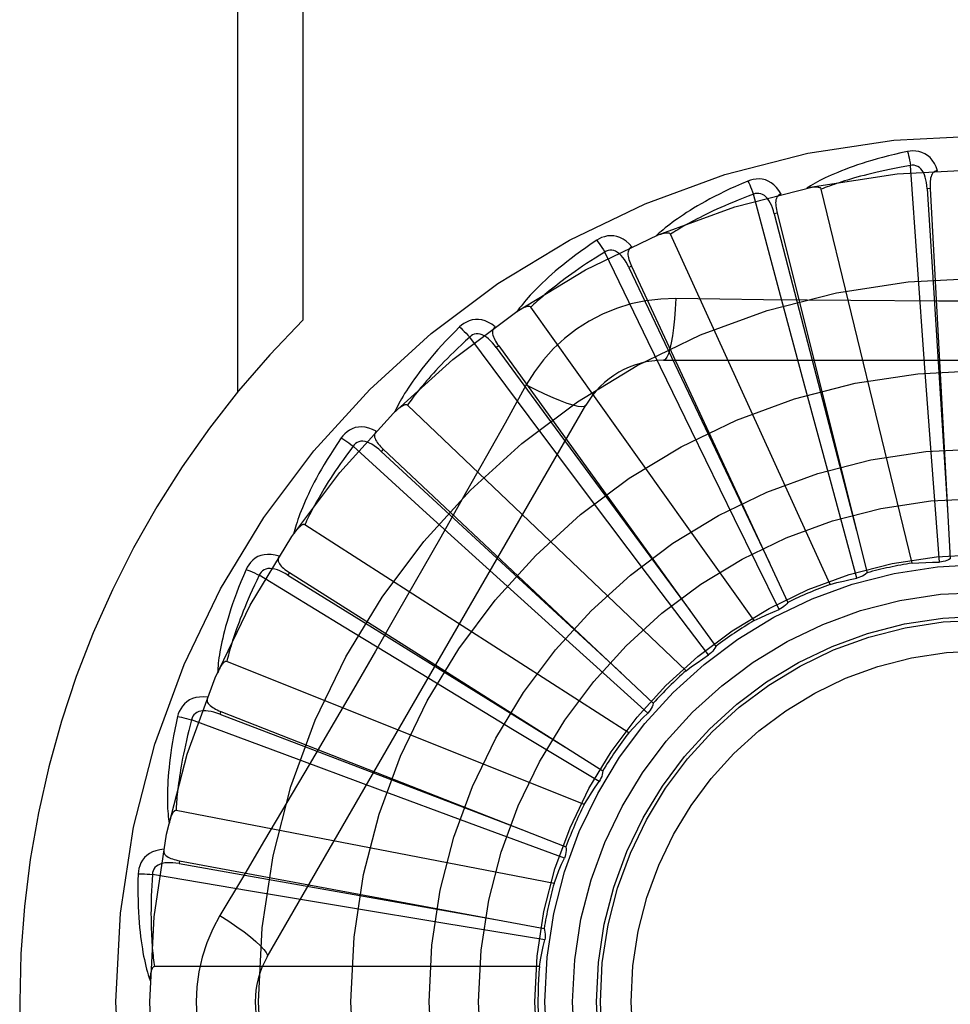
# Model space of a CAD drawing. Header units: inches. Extents: x 0 to 283, y 0 to 183.
# Tile 136 of 256: x 55.885 to 56.187, y 99.446 to 99.766. Entities that reach past the tile are written whole.
import ezdxf

# ---------------------------------------------------------------- set-up
doc = ezdxf.new("R2010")
doc.units = ezdxf.units.IN
doc.header["$LTSCALE"] = 15.5833333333
doc.header["$MEASUREMENT"] = 0
doc.linetypes.add('HIDDEN', pattern=[0.2, 0.1, -0.1])
doc.layers.add('LEFTHAND_DOOR_ASSEMBLY', color=7, linetype='CONTINUOUS')

msp = doc.modelspace()

# ---------------------------------------------------------------- linework, layer by layer
at = {"layer": 'LEFTHAND_DOOR_ASSEMBLY', "color": 8, "linetype": 'HIDDEN'}
for p, q in [((55.9552966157, 99.9169848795), (55.9552966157, 99.6449631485)), ((55.9765098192, 99.9169848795), (55.9765098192, 99.6683523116)), ((56.1760369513, 99.68630765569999), (56.173775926, 99.71852454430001)), ((56.131125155, 99.6779997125), (56.1228079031, 99.70920649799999)), ((56.174289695, 99.5894238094), (56.1448271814, 99.7108699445)), ((56.1801605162, 99.7110360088), (56.1792023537, 99.7109834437)), ((56.1801605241, 99.7110358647), (56.1866974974, 99.59086168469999)), ((56.1304943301, 99.7030615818), (56.129563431, 99.7028286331)), ((56.13049436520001, 99.7030614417), (56.15965632, 99.5862960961)), ((56.1477448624, 99.582536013), (56.0958309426, 99.6962116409)), ((56.0885972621, 99.66134229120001), (56.0745243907, 99.6904110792)), ((56.1783495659, 99.6542046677), (56.1760369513, 99.68630765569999)), ((56.083234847, 99.68583187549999), (56.0823648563, 99.6854269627)), ((56.083234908, 99.6858317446), (56.13396785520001, 99.57669543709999)), ((56.1394715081, 99.6469145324), (56.131125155, 99.6779997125)), ((56.18289329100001, 99.6745301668), (56.1544235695, 99.6746872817)), ((56.1229832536, 99.5707490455), (56.0504942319, 99.67254563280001)), ((56.0499903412, 99.63693743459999), (56.0306704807, 99.6628176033)), ((56.1026756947, 99.6323984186), (56.0885972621, 99.66134229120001)), ((56.04009014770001, 99.65996961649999), (56.0393125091, 99.6594073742)), ((56.0400902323, 99.65996949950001), (56.11056055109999, 99.5624067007)), ((56.0936414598, 99.6553182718), (56.3005253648, 99.6553182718)), ((56.1806961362, 99.62249795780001), (56.1783495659, 99.6542046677)), ((56.0490520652, 99.64729567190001), (56.0421490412, 99.63492048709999)), ((56.1477762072, 99.61622489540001), (56.1394715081, 99.6469145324)), ((55.9649404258, 99.4615682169), (56.0683823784, 99.6407349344)), ((56.1008998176, 99.5544889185), (56.0104556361, 99.6407272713)), ((56.0692920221, 99.61118097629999), (56.0499903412, 99.63693743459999)), ((56.11663836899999, 99.60383505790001), (56.1026756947, 99.6323984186)), ((56.0166997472, 99.6056671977), (55.9928311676, 99.6274233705)), ((56.002619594, 99.62640953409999), (56.0019624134, 99.6257102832)), ((56.0026196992, 99.6264094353), (56.0902804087, 99.5439463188)), ((56.1831764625, 99.58979725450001), (56.1806961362, 99.62249795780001)), ((56.1564003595, 99.5845845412), (56.1477762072, 99.61622489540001)), ((56.0884080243, 99.58577624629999), (56.0692920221, 99.61118097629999)), ((56.0405270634, 99.58402905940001), (56.0166997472, 99.6056671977)), ((56.1310946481, 99.5743986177), (56.11663836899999, 99.60383505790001)), ((56.0822927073, 99.5343433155), (55.97716225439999, 99.601906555)), ((55.9899286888, 99.5686617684), (55.9623740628, 99.58550762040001)), ((55.97217746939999, 99.58636457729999), (55.9716644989, 99.58555359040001)), ((55.9721775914, 99.5863645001), (56.073860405, 99.52198149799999)), ((56.0641054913, 99.5627011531), (56.0405270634, 99.58402905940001)), ((56.1081739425, 99.5596076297), (56.0884080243, 99.58577624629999)), ((56.01742045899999, 99.55192400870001), (55.9899286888, 99.5686617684)), ((56.0884666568, 99.54074616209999), (56.0641054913, 99.5627011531)), ((56.0678344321, 99.511040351), (55.9518173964, 99.5574865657)), ((56.0446091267, 99.5354437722), (56.01742045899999, 99.55192400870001)), ((55.9929283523, 99.5484685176), (55.9785574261, 99.52389157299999)), ((55.9498640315, 99.541282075), (55.9495138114, 99.5403886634)), ((55.949864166, 99.5412820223), (56.06189400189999, 99.49730610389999)), ((55.9706447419, 99.5272586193), (55.9403999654, 99.5385852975)), ((56.0726850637, 99.5184959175), (56.0446091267, 99.5354437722)), ((56.00080734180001, 99.5160261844), (55.9706447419, 99.5272586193)), ((56.03062358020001, 99.5049892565), (56.00080734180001, 99.5160261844)), ((56.0580475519, 99.4854222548), (55.9353370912, 99.50907275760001)), ((56.0613995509, 99.4936610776), (56.03062358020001, 99.5049892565)), ((55.9364857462, 99.49279142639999), (55.9363109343, 99.4918478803)), ((55.9364858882, 99.4927914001), (56.0548136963, 99.4708119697)), ((55.9595448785, 99.4829541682), (55.9277030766, 99.488352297)), ((55.9912881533, 99.4776330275), (55.9595448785, 99.4829541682)), ((56.0226543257, 99.4724383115), (55.9912881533, 99.4776330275)), ((56.0550180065, 99.46713923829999), (56.0226543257, 99.4724383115)), ((56.05328578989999, 99.45841493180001), (55.92831698, 99.45841493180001))]:
    msp.add_line(p, q, dxfattribs=at)
for points in [[(56.17283303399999, 99.7231014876), (56.1706538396, 99.7226335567), (56.1685741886, 99.72215697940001), (56.1665956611, 99.7216751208), (56.1647118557, 99.72118885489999), (56.1629182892, 99.7206990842), (56.16121094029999, 99.7202073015), (56.15958558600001, 99.7197143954), (56.15803845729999, 99.71922175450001), (56.1565656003, 99.7187302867), (56.1551634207, 99.7182413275), (56.1538281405, 99.7177558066), (56.1525564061, 99.7172750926), (56.1513443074, 99.7168007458), (56.1501897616, 99.71633254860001), (56.1490899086, 99.7158707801), (56.1480433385, 99.7154148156), (56.1470483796, 99.71496376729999), (56.14610317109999, 99.71451804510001), (56.1452061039, 99.71407734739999), (56.1443548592, 99.7136425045), (56.1435473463, 99.7132139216), (56.1427813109, 99.71279231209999), (56.1420544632, 99.7123788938), (56.1413648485, 99.71197234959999), (56.1407095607, 99.7115713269), (56.1400893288, 99.7111767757)], [(56.1825786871, 99.7168650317), (56.1820908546, 99.71813269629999), (56.1815195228, 99.7192595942), (56.1808616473, 99.72025349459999), (56.18012434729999, 99.7211047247), (56.1793101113, 99.7218132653), (56.1784305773, 99.72237823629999), (56.177487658, 99.7227986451), (56.17651407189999, 99.72308567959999), (56.1755345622, 99.72323962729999), (56.174576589, 99.7232847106), (56.1736801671, 99.7232398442), (56.17283303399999, 99.7231014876)], [(56.1728330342, 99.7231014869), (56.17298617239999, 99.72250091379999), (56.1731462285, 99.7218121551), (56.1733076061, 99.72105870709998), (56.1734683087, 99.7202497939), (56.1736262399, 99.719394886), (56.173775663, 99.7185244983)], [(56.173775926, 99.71852454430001), (56.171951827, 99.7182142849), (56.1702036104, 99.71790109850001), (56.1685329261, 99.7175845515), (56.16693482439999, 99.71726594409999), (56.165405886, 99.7169461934), (56.16394316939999, 99.7166260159), (56.1625434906, 99.7163062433), (56.161204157, 99.7159874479), (56.1599222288, 99.715670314), (56.15869526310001, 99.71535533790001), (56.15752057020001, 99.7150430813), (56.1563959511, 99.7147340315), (56.1553190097, 99.71442875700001), (56.1542876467, 99.71412757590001), (56.1532995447, 99.7138310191), (56.1523529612, 99.7135390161), (56.1514458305, 99.71325172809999), (56.1505768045, 99.71296899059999), (56.1497442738, 99.71269067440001), (56.1489469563, 99.7124168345), (56.1481834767, 99.7121474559), (56.14745250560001, 99.7118826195), (56.1467526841, 99.7116223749), (56.1460827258, 99.71136680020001), (56.1454406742, 99.71111600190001), (56.1448271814, 99.7108699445)], [(56.17920094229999, 99.7109830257), (56.179113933, 99.7120171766), (56.178983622, 99.7129913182), (56.1788068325, 99.7139075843), (56.1785819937, 99.7147621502), (56.1783045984, 99.7155536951), (56.17797479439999, 99.71627517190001), (56.1775932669, 99.71692419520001), (56.1771579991, 99.71748309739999), (56.1766688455, 99.717933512), (56.1761314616, 99.71827471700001), (56.1755492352, 99.7184986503), (56.1749470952, 99.7186121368), (56.1743539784, 99.7186203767), (56.1737715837, 99.71852420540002)], [(56.1825820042, 99.71686511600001), (56.1821253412, 99.71679523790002), (56.1817189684, 99.7166497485), (56.1813623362, 99.71642341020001), (56.1810570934, 99.71613193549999), (56.1808074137, 99.7157888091), (56.18060517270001, 99.7153954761), (56.1804449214, 99.71495572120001), (56.18032280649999, 99.71447601), (56.18023465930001, 99.71396258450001), (56.1801759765, 99.7134199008), (56.18014152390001, 99.7128540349), (56.180129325, 99.71226636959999), (56.18013519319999, 99.7116607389), (56.1801605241, 99.7110358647)], [(56.1210158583, 99.7135222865), (56.1189646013, 99.7126503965), (56.1170127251, 99.7117888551), (56.1151611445, 99.71094126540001), (56.1134034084, 99.7101072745), (56.1117349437, 99.7092869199), (56.1101515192, 99.7084809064), (56.1086488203, 99.7076893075), (56.10722288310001, 99.7069127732), (56.1058696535, 99.7061514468), (56.1045853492, 99.70540595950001), (56.1033660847, 99.7046765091), (56.1022083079, 99.703963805), (56.1011078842, 99.703268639), (56.10006280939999, 99.70259040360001), (56.0990702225, 99.7019288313), (56.0981288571, 99.70128304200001), (56.0972372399, 99.7006518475), (56.0963934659, 99.70003529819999), (56.0955960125, 99.6994327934), (56.0948424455, 99.6988447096), (56.0941306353, 99.6982710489), (56.0934582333, 99.69771208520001), (56.0928227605, 99.6971685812), (56.0922225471, 99.6966388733), (56.0916549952, 99.6961210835), (56.091120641, 99.6956162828)], [(56.1317656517, 99.7092429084), (56.1310467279, 99.71039534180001), (56.13027245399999, 99.71139375), (56.12943837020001, 99.7122451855), (56.1285532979, 99.7129414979), (56.127619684, 99.71348313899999), (56.1266491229, 99.7138714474), (56.1256436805, 99.71410581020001), (56.1246333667, 99.71420340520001), (56.1236424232, 99.7141691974), (56.12269322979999, 99.7140321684), (56.1218214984, 99.7138184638), (56.1210158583, 99.7135222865)], [(56.1210158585, 99.7135222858), (56.12127988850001, 99.7129615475), (56.12156740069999, 99.71231552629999), (56.121868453, 99.7116062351), (56.1221793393, 99.7108423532), (56.1224962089, 99.7100327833), (56.1228076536, 99.7092064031)], [(56.1228079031, 99.70920649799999), (56.1210754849, 99.7085566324), (56.1194181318, 99.7079182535), (56.1178375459, 99.7072912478), (56.1163286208, 99.70667595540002), (56.11488782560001, 99.70607262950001), (56.1135121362, 99.70548141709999), (56.1121982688, 99.7049025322), (56.11094347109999, 99.7043360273), (56.1097447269, 99.703782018), (56.1085995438, 99.7032405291), (56.1075051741, 99.7027116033), (56.1064593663, 99.7021953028), (56.1054596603, 99.7016917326), (56.1045039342, 99.7012008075), (56.1035898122, 99.7007226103), (56.1027155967, 99.70025674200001), (56.1018792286, 99.69980297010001), (56.1010794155, 99.6993608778), (56.1003146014, 99.69893003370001), (56.099583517, 99.6985102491), (56.0988848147, 99.69810124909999), (56.0982171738, 99.69770286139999), (56.09757925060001, 99.69731487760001), (56.0969697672, 99.6969371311), (56.0963867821, 99.696569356), (56.0958309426, 99.6962116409)], [(56.1295621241, 99.7028279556), (56.1292809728, 99.70382695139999), (56.1289686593, 99.7047588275), (56.1286216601, 99.70562507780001), (56.1282391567, 99.70642164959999), (56.1278169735, 99.70714639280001), (56.1273565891, 99.7077924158), (56.1268591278, 99.7083575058), (56.1263259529, 99.70882393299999), (56.1257603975, 99.7091736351), (56.1251681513, 99.70940697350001), (56.1245540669, 99.709516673), (56.1239413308, 99.70951415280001), (56.123357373, 99.7094099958), (56.1228037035, 99.7092053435)], [(56.1317695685, 99.7092439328), (56.1313339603, 99.70908869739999), (56.1309622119, 99.70886881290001), (56.1306548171, 99.70857905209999), (56.1304102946, 99.7082350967), (56.130230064, 99.7078509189), (56.13010591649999, 99.7074264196), (56.1300317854, 99.70696428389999), (56.1300026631, 99.7064701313), (56.13001327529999, 99.7059493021), (56.1300583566, 99.70540531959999), (56.1301316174, 99.7048431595), (56.1302308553, 99.7042638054), (56.1303512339, 99.7036702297), (56.13049436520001, 99.7030614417)], [(56.1448271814, 99.71086994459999), (56.1447555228, 99.7110273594), (56.144650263, 99.7111593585), (56.14450784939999, 99.71126423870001), (56.1443389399, 99.7113471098), (56.1441522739, 99.7114117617), (56.14395005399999, 99.71146045), (56.1437376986, 99.7114962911), (56.1435143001, 99.711520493), (56.1432805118, 99.7115351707), (56.1430370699, 99.7115407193), (56.14278477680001, 99.71153811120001), (56.1425240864, 99.7115277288), (56.1422561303, 99.7115102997), (56.14197967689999, 99.711485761), (56.1416942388, 99.7114544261), (56.1413987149, 99.7114158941), (56.1410921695, 99.7113702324), (56.14077361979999, 99.7113163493), (56.14044160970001, 99.7112530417), (56.1400966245, 99.71118071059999)], [(56.1792023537, 99.7109834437), (56.18123135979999, 99.67877810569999), (56.185944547, 99.60504312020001)], [(56.129563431, 99.7028286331), (56.1376506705, 99.67158927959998), (56.156233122, 99.60007875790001)], [(56.0958309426, 99.6962116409), (56.095730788, 99.69635264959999), (56.0956024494, 99.6964623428), (56.0954427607, 99.6965383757), (56.0952612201, 99.69658778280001), (56.095065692, 99.6966159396), (56.09485791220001, 99.69662547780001), (56.0946426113, 99.6966204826), (56.0944186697, 99.69660196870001), (56.0941863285, 99.6965721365), (56.0939462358, 99.696531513), (56.09369899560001, 99.6964812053), (56.093444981, 99.69642167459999), (56.0931851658, 99.69635384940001), (56.0929183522, 99.696277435), (56.0926440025, 99.6961926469), (56.0923611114, 99.6960988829), (56.0920688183, 99.6959960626), (56.0917661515, 99.69588283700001), (56.09145169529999, 99.6957576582), (56.0911259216, 99.69562104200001)], [(56.0719479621, 99.6943097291), (56.0700987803, 99.6930653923), (56.0683452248, 99.6918500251), (56.0666875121, 99.69066733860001), (56.0651193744, 99.6895157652), (56.0636363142, 99.68839447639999), (56.0622340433, 99.68730336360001), (56.0609083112, 99.68624168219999), (56.0596551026, 99.6852093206), (56.0584704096, 99.6842056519), (56.0573503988, 99.68323058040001), (56.05629121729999, 99.6822835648), (56.05528924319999, 99.68136462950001), (56.0543402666, 99.68047376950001), (56.0534424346, 99.679610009), (56.0525929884, 99.6787725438), (56.05179085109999, 99.6779602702), (56.0510348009, 99.6771717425), (56.0503229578, 99.6764066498), (56.0496539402, 99.675664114), (56.0490252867, 99.6749440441), (56.0484349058, 99.6742460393), (56.0478804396, 99.67356992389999), (56.0473593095, 99.6729159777), (56.0468701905, 99.6722822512), (56.0464108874, 99.6716664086), (56.04598172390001, 99.6710696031)], [(56.0833133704, 99.6921420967), (56.0823893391, 99.6931376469), (56.0814401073, 99.6939714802), (56.0804599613, 99.6946496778), (56.0794591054, 99.6951659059), (56.0784398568, 99.69552107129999), (56.0774133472, 99.6957186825), (56.076381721, 99.69575852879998), (56.0753711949, 99.69566315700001), (56.0744046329, 99.6954420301), (56.0734985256, 99.69512784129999), (56.0726829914, 99.6947530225), (56.0719479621, 99.6943097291)], [(56.0719479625, 99.6943097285), (56.0723133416, 99.6938090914), (56.0727179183, 99.6932291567), (56.0731477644, 99.69258965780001), (56.0735975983, 99.6918984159), (56.0740619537, 99.6911634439), (56.0745241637, 99.69041093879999)], [(56.0745243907, 99.6904110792), (56.0729462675, 99.6894450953), (56.07143967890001, 99.6885045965), (56.0700063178, 99.68758979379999), (56.0686411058, 99.6867000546), (56.0673405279, 99.6858349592), (56.0661015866, 99.6849940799), (56.0649210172, 99.6841770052), (56.0637961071, 99.6833832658), (56.0627238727, 99.6826124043), (56.061701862, 99.6818639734), (56.0607273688, 99.6811374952), (56.0597981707, 99.68043260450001), (56.0589118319, 99.67974893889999), (56.0580662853, 99.67908601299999), (56.0572591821, 99.67844345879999), (56.0564889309, 99.677820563), (56.055753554, 99.6772167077), (56.055051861, 99.6766312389), (56.0543824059, 99.67606343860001), (56.0537439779, 99.6755128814), (56.0531353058, 99.6749790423), (56.0525551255, 99.67446150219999), (56.0520021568, 99.67395980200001), (56.0514751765, 99.6734735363), (56.0509723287, 99.6730020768), (56.0504942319, 99.67254563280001)], [(56.0823637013, 99.6854260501), (56.0818985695, 99.68635378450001), (56.0814155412, 99.68720971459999), (56.0809108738, 99.6879946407), (56.08038453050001, 99.6887044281), (56.0798328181, 99.68933617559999), (56.0792584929, 99.6898833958), (56.07866307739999, 99.6903441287), (56.0780512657, 99.69070122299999), (56.077429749, 99.6909375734), (56.0768040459, 99.6910546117), (56.076180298, 99.6910461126), (56.0755791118, 99.6909276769), (56.0750254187, 99.69071488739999), (56.0745204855, 99.6904091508)], [(56.0833164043, 99.6921433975), (56.082918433, 99.6919088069), (56.0825952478, 99.6916227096), (56.0823482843, 99.69128003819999), (56.082173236, 99.69089599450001), (56.0820689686, 99.69048465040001), (56.0820274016, 99.6900443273), (56.0820420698, 99.6895765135), (56.0821069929, 99.6890857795), (56.0822159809, 99.68857637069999), (56.0823631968, 99.68805075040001), (56.0825415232, 99.687512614), (56.0827486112, 99.68696251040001), (56.0829791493, 99.6864024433), (56.083234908, 99.6858317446)], [(56.0823648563, 99.6854269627), (56.0962180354, 99.65628266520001), (56.127998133, 99.5895811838)], [(56.09762485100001, 99.6753391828), (56.0926905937, 99.6751890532), (56.0878232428, 99.6746048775), (56.0830378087, 99.6735891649), (56.07836745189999, 99.67215075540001), (56.0738363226, 99.6702971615), (56.06948697, 99.6680443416), (56.0653585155, 99.6654064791), (56.0614818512, 99.6624096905), (56.0578903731, 99.65908286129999), (56.0546062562, 99.6554414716), (56.05165717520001, 99.65150826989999), (56.0490520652, 99.64729567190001)], [(56.09762485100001, 99.6753391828), (56.0974293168, 99.6719538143), (56.09717541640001, 99.6687698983), (56.096872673, 99.66588706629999), (56.0965223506, 99.66328760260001), (56.0961245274, 99.6609766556), (56.095684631, 99.6590144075), (56.0952088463, 99.6574327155), (56.0947043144, 99.6562699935), (56.0941767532, 99.65555796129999), (56.0936414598, 99.6553182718)], [(56.1544235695, 99.6746872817), (56.1260037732, 99.67496606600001), (56.1118444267, 99.6751296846), (56.09762485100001, 99.6753391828)], [(56.28237323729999, 99.67512978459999), (56.2540418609, 99.6748226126), (56.2398309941, 99.67469289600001), (56.22560151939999, 99.6746003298), (56.2113719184, 99.6745331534), (56.1971331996, 99.6745163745), (56.18289329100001, 99.6745301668)], [(56.0504942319, 99.67254563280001), (56.0503692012, 99.67266513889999), (56.0502224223, 99.6727485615), (56.05005123, 99.6727929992), (56.04986361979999, 99.6728071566), (56.0496662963, 99.6727978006), (56.0494604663, 99.67276784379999), (56.0492500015, 99.672722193), (56.04903361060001, 99.6726616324), (56.0488111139, 99.6725883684), (56.048583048, 99.67250304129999), (56.0483497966, 99.6724068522), (56.0481116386, 99.67230032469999), (56.0478693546, 99.6721845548), (56.0476218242, 99.6720590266), (56.0473684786, 99.67192384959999), (56.0471084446, 99.6717782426), (56.04683620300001, 99.6716188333), (56.0465651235, 99.671453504), (56.0463081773, 99.6712898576), (56.0460610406, 99.6711253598)], [(56.0389730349, 99.6661806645), (56.0378772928, 99.66698334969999), (56.03678741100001, 99.6676224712), (56.03569662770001, 99.6681029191), (56.0346161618, 99.668420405), (56.03354811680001, 99.66857625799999), (56.0325027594, 99.6685760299), (56.0314822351, 99.66841991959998), (56.0305080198, 99.668135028), (56.0296007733, 99.6677349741), (56.0287705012, 99.6672549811), (56.0280406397, 99.6667325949), (56.0274027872, 99.6661582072)], [(56.0274027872, 99.6661582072), (56.0258225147, 99.6645863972), (56.02433065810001, 99.6630611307), (56.0229267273, 99.6615860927), (56.0216048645, 99.6601585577), (56.0203608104, 99.65877686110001), (56.0191903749, 99.6574400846), (56.018089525, 99.65614669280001), (56.0170543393, 99.654895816), (56.0160810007, 99.6536860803), (56.0151657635, 99.65251666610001), (56.0143049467, 99.65138631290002), (56.0134949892, 99.6502943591), (56.0127317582, 99.64924000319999), (56.01201361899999, 99.6482219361), (56.0113380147, 99.64723884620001), (56.01070409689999, 99.6462894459), (56.01011093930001, 99.64537208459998), (56.0095567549, 99.6444861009), (56.0090403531, 99.64363037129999), (56.0085593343, 99.64280434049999), (56.00811172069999, 99.6420072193), (56.00769523, 99.6412383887), (56.0073072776, 99.6404976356), (56.0069469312, 99.639782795), (56.0066124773, 99.63909115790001), (56.0063040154, 99.63842391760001)], [(56.02740278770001, 99.6661582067), (56.02785631, 99.66573576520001), (56.02836332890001, 99.6652428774), (56.0289064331, 99.664696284), (56.0294789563, 99.6641026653), (56.03007401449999, 99.663468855), (56.0306702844, 99.6628174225)], [(56.0393115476, 99.6594062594), (56.0386792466, 99.6602292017), (56.0380429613, 99.6609782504), (56.0373988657, 99.6616534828), (56.03674770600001, 99.66225083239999), (56.0360864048, 99.66276675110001), (56.0354188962, 99.6631953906), (56.03474704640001, 99.6635351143), (56.0340787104, 99.6637699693), (56.03342369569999, 99.66388442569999), (56.03278715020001, 99.66388093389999), (56.03217628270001, 99.6637545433), (56.0316083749, 99.6635244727), (56.0311049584, 99.6632107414), (56.03066701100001, 99.6628149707)], [(56.0389762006, 99.6661829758), (56.0386295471, 99.66587702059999), (56.0383661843, 99.6655347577), (56.03818850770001, 99.66515151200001), (56.0380893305, 99.664741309), (56.03806479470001, 99.6643176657), (56.0381073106, 99.6638774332), (56.03821024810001, 99.66342084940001), (56.03836687, 99.66295127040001), (56.0385702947, 99.66247169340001), (56.0388143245, 99.6619834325), (56.0390912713, 99.66148876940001), (56.03939872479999, 99.6609877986), (56.03973109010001, 99.6604814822), (56.0400902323, 99.65996949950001)], [(56.0306704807, 99.6628176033), (56.0293036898, 99.6615704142), (56.0280023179, 99.6603617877), (56.026767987, 99.6591922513), (56.0255958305, 99.6580602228), (56.024482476, 99.6569646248), (56.0234250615, 99.65590447), (56.0224204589, 99.6548787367), (56.0214660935, 99.6538864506), (56.02055912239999, 99.6529265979), (56.0196972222, 99.6519982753), (56.0188778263, 99.6511005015), (56.0180988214, 99.6502324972), (56.0173578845, 99.6493934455), (56.0166530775, 99.6485824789), (56.01598216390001, 99.6477987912), (56.015343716, 99.6470413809), (56.0147359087, 99.646309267), (56.01415769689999, 99.64560158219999), (56.0136077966, 99.6449173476), (56.0130850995, 99.6442559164), (56.0125884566, 99.6436165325), (56.012116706, 99.6429985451), (56.0116686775, 99.6424012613), (56.01124324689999, 99.6418240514), (56.0108387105, 99.6412659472), (56.0104556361, 99.6407272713)], [(56.0393125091, 99.6594073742), (56.0584309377, 99.6334114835), (56.1022600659, 99.57392980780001)], [(56.0490502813, 99.6472965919), (56.0520809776, 99.645772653), (56.05496595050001, 99.6444002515), (56.05761403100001, 99.64322097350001), (56.06004028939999, 99.6422246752), (56.0622405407, 99.64141372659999), (56.0641598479, 99.6408135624), (56.0657675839, 99.6404347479), (56.0670267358, 99.64029033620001), (56.06790699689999, 99.640391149), (56.0683822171, 99.6407346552)], [(56.0104556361, 99.6407272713), (56.0103102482, 99.64082095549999), (56.0101503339, 99.6408750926), (56.0099738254, 99.6408863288), (56.0097869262, 99.6408647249), (56.0095949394, 99.6408181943), (56.0093984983, 99.6407498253), (56.0092004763, 99.64066516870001), (56.008999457, 99.6405647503), (56.0087948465, 99.6404507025), (56.00858705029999, 99.6403237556), (56.0083762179, 99.6401851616), (56.0081625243, 99.6400354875), (56.00794652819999, 99.63987595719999), (56.0077272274, 99.639705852), (56.0075040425, 99.6395251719), (56.007276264, 99.6393329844), (56.0070429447, 99.6391287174), (56.0068042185, 99.6389112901), (56.0065598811, 99.63867927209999), (56.0063100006, 99.63843314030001)], [(56.0003472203, 99.63229692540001), (55.99911937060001, 99.63287773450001), (55.9979282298, 99.6332990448), (55.996766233, 99.63356437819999), (55.9956452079, 99.63367164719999), (55.9945669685, 99.633622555), (55.9935405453, 99.6334244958), (55.9925680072, 99.6330780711), (55.9916653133, 99.6326139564), (55.99085017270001, 99.6320494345), (55.9901257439, 99.63142098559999), (55.9895079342, 99.6307699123), (55.9889903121, 99.6300851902)], [(56.00034978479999, 99.6322996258), (56.0000673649, 99.63193370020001), (55.999873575, 99.63154784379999), (55.99977164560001, 99.63113790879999), (55.9997518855, 99.63071633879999), (55.9998079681, 99.6302957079), (55.9999330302, 99.6298714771), (56.0001205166, 99.62944262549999), (56.0003631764, 99.6290111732), (56.0006536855, 99.6285787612), (56.0009857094, 99.62814550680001), (56.001351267, 99.62771219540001), (56.0017479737, 99.6272784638), (56.0021701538, 99.62684419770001), (56.0026196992, 99.6264094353)], [(56.0421490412, 99.63492048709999), (56.0282493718, 99.61023120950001), (56.0212562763, 99.59785937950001)], [(55.9889903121, 99.6300851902), (55.9877360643, 99.6282427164), (55.986559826, 99.6264626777), (55.9854604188, 99.6247485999), (55.9844326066, 99.6230966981), (55.983472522, 99.6215045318), (55.9825762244, 99.61997040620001), (55.9817400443, 99.61849205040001), (55.98096029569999, 99.6170678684), (55.98023349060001, 99.61569578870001), (55.979556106, 99.61437429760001), (55.97892476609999, 99.6131014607), (55.9783360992, 99.61187595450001), (55.97778619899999, 99.6106962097), (55.9772737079, 99.6095606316), (55.97679636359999, 99.60846744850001), (55.9763535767, 99.60741523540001), (55.97594475, 99.60640219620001), (55.975568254, 99.6054273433), (55.9752231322, 99.60448934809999), (55.9749071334, 99.6035872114), (55.9746184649, 99.60271978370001), (55.9743550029, 99.6018860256), (55.9741142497, 99.6010852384), (55.9738956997, 99.6003151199), (55.973698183, 99.5995726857), (55.97352157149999, 99.5988591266)], [(55.9889903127, 99.6300851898), (55.9895155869, 99.62975621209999), (55.990106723, 99.62936818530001), (55.990743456, 99.6289342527), (55.991417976, 99.6284597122), (55.9921222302, 99.62794997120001), (55.992831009, 99.6274231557)], [(56.0019616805, 99.6257090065), (56.0011850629, 99.6263974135), (56.00041851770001, 99.6270125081), (55.9996582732, 99.6275536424), (55.9989058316, 99.6280169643), (55.99815884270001, 99.6283984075), (55.9974222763, 99.6286929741), (55.9966982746, 99.6288994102), (55.9959975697, 99.6290035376), (55.995332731, 99.6289919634), (55.9947083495, 99.6288680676), (55.9941324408, 99.6286283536), (55.9936183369, 99.6282949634), (55.9931833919, 99.62789162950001), (55.9928282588, 99.62742012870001)], [(55.9928311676, 99.6274233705), (55.99172510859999, 99.6259400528), (55.9906759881, 99.62450698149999), (55.9896852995, 99.6231249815), (55.9887485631, 99.6217915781), (55.9878626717, 99.6205050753), (55.9870250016, 99.6192639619), (55.98623267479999, 99.6180666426), (55.9854833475, 99.6169116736), (55.9847744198, 99.61579752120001), (55.9841037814, 99.614722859), (55.9834690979, 99.6136862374), (55.9828684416, 99.6126864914), (55.9822996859, 99.6117223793), (55.9817610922, 99.6107926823), (55.9812506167, 99.6098961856), (55.9807670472, 99.60903163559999), (55.9803087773, 99.6081977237), (55.9798749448, 99.60739340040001), (55.9794644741, 99.6066174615), (55.97907639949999, 99.60586906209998), (55.9787097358, 99.6051472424), (55.9783634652, 99.6044511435), (55.9780365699, 99.60377986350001), (55.977728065, 99.6031325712), (55.977436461, 99.6025079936), (55.97716225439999, 99.601906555)], [(56.0019624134, 99.6257102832), (56.0256551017, 99.6038023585), (56.0799491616, 99.55369031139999)], [(55.97716225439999, 99.601906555), (55.97700176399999, 99.6019710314), (55.9768344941, 99.60199392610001), (55.9766590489, 99.6019715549), (55.97647961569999, 99.60191497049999), (55.97629990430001, 99.601832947), (55.9761199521, 99.6017286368), (55.97594153, 99.6016080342), (55.97576314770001, 99.6014713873), (55.9755838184, 99.6013206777), (55.97540380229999, 99.6011566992), (55.975223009, 99.6009807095), (55.975041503, 99.6007932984), (55.9748596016, 99.6005957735), (55.9746764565, 99.6003872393), (55.9744914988, 99.60016758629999), (55.9743042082, 99.5999357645), (55.9741106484, 99.5996864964), (55.97392049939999, 99.5994323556), (55.9737431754, 99.5991855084), (55.9735755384, 99.5989418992)], [(56.0212562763, 99.59785937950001), (56.0071650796, 99.57313322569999), (56.0000602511, 99.5607937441), (55.9929283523, 99.5484685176)], [(55.9688319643, 99.5917155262), (55.9675163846, 99.59205346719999), (55.9662670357, 99.592241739), (55.9650758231, 99.5922823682), (55.96395475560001, 99.5921755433), (55.96290529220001, 99.59192328), (55.96193490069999, 99.5915345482), (55.96104549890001, 99.5910103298), (55.9602469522, 99.5903837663), (55.9595533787, 99.5896751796), (55.95896097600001, 99.58892098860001), (55.9584775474, 99.5881647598), (55.95809886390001, 99.5873944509)], [(55.9688338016, 99.5917182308), (55.9686258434, 99.59130573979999), (55.968508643, 99.5908903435), (55.9684861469, 99.5904685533), (55.9685465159, 99.590050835), (55.96868119, 99.5896484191), (55.9688842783, 99.5892555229), (55.9691495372, 99.58886990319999), (55.96946946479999, 99.5884921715), (55.96983655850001, 99.5881225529), (55.9702445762, 99.5877599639), (55.9706855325, 99.5874036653), (55.9711571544, 99.587052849), (55.9716538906, 99.58670632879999), (55.9721775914, 99.5863645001)], [(56.1866974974, 99.59086168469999), (56.1861613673, 99.5905477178), (56.1856002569, 99.5902873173), (56.1850084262, 99.59007884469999), (56.1844007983, 99.5899259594), (56.18379214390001, 99.5898325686), (56.1831765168, 99.58979725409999)], [(55.95809886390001, 99.5873944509), (55.9572159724, 99.585347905), (55.9563978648, 99.5833774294), (55.9556427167, 99.58148626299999), (55.9549461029, 99.5796696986), (55.9543046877, 99.5779246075), (55.9537149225, 99.5762485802), (55.953173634, 99.5746386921), (55.95267750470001, 99.5730926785), (55.9522235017, 99.57160784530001), (55.9518084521, 99.57018203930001), (55.9514294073, 99.5688127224), (55.951083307, 99.5674979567), (55.95076661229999, 99.5662354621), (55.9504782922, 99.5650234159), (55.9502164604, 99.5638596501), (55.9499808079, 99.56274265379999), (55.9497710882, 99.5616705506), (55.949585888, 99.56064206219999), (55.9494245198, 99.55965570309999), (55.949284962, 99.558710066), (55.9491656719, 99.55780368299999), (55.9490647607, 99.5569351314), (55.94897990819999, 99.5561032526), (55.9489110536, 99.5553056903), (55.9488576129, 99.5545392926), (55.948819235, 99.55380520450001)], [(55.95809886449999, 99.5873944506), (55.9586769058, 99.5871708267), (55.9593307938, 99.5869016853), (55.96003814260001, 99.58659609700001), (55.9607902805, 99.5862577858), (55.961578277, 99.5858905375), (55.9623739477, 99.5855073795)], [(55.9716640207, 99.58555219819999), (55.9707711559, 99.5860811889), (55.9699020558, 99.5865400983), (55.9690531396, 99.58692757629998), (55.9682266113, 99.58724012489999), (55.9674209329, 99.5874733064), (55.9666419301, 99.58762315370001), (55.9658919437, 99.587688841), (55.9651841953, 99.5876584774), (55.9645335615, 99.5875212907), (55.9639439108, 99.58728146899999), (55.96342377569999, 99.58693709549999), (55.9629820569, 99.58651243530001), (55.9626313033, 99.5860340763), (55.9623718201, 99.5855038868)], [(56.174289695, 99.5894238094), (56.1765130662, 99.589567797), (56.1787353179, 99.58967803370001), (56.18095645, 99.5897545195), (56.1831764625, 99.58979725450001)], [(55.9623740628, 99.58550762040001), (55.96156871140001, 99.5838417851), (55.96080976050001, 99.582236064), (55.9600985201, 99.5806915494), (55.95943106, 99.5792049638), (55.9588046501, 99.57777405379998), (55.958217, 99.5763968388), (55.9576655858, 99.57507120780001), (55.9571483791, 99.5737952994), (55.9566631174, 99.5725671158), (55.9562079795, 99.571384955), (55.9557809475, 99.5702469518), (55.9553803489, 99.5691515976), (55.9550043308, 99.56809727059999), (55.9546514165, 99.5670824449), (55.9543198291, 99.5661055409), (55.9540086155, 99.5651650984), (55.9537164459, 99.5642595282), (55.9534426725, 99.5633876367), (55.95318646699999, 99.56254803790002), (55.9529470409, 99.56173971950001), (55.9527236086, 99.5609615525), (55.9525153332, 99.5602125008), (55.9523213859, 99.55949148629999), (55.952140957, 99.5587975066), (55.9519728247, 99.55812902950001), (55.9518173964, 99.5574865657)], [(55.9716644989, 99.58555359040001), (55.99907513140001, 99.5685254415), (56.0618717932, 99.52959420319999)], [(56.1477448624, 99.582536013), (56.1499008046, 99.5830981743), (56.1520620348, 99.58362698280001), (56.1542285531, 99.5841224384), (56.1564003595, 99.5845845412)], [(56.15965632, 99.5862960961), (56.1591892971, 99.5858863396), (56.1586876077, 99.5855244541), (56.1581459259, 99.5852077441), (56.1575782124, 99.5849426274), (56.1569982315, 99.5847357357), (56.1564004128, 99.58458455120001)], [(56.1229832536, 99.5707490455), (56.1249938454, 99.5717090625), (56.1270159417, 99.57263733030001), (56.1290495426, 99.57353384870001), (56.1310946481, 99.5743986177)], [(56.13396785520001, 99.57669543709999), (56.13358681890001, 99.5762047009), (56.1331626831, 99.5757544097), (56.1326907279, 99.5753409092), (56.1321834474, 99.5749731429), (56.131653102, 99.57466022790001), (56.13109469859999, 99.5743986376)], [(56.11056055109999, 99.5624067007), (56.11027927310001, 99.56185272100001), (56.1099480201, 99.56133029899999), (56.1095628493, 99.56083495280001), (56.1091343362, 99.5603778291), (56.10867279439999, 99.5599702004), (56.1081739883, 99.55960765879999)], [(56.1008998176, 99.5544889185), (56.1026923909, 99.55581209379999), (56.1045022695, 99.5571062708), (56.1063294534, 99.5583714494), (56.1081739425, 99.5596076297)], [(55.9518173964, 99.5574865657), (55.95164760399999, 99.5575195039), (55.95147902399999, 99.5575103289), (55.9513109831, 99.55745515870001), (55.9511455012, 99.5573656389), (55.9509845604, 99.55725108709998), (55.950827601, 99.5571146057), (55.9506752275, 99.5569624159), (55.95052592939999, 99.55679447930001), (55.9503783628, 99.556612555), (55.9502326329, 99.5564174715), (55.950088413, 99.55621044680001), (55.9499456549, 99.5559920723), (55.9498044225, 99.55576369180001), (55.9496640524, 99.5555242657), (55.9495240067, 99.55527357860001), (55.9493839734, 99.5550105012), (55.9492433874, 99.55473438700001), (55.9491024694, 99.55444357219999), (55.9489612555, 99.5541359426), (55.9488197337, 99.55381220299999)], [(55.94556631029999, 99.5459031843), (55.9442105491, 99.5459860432), (55.94294814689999, 99.54593447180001), (55.9417707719, 99.5457489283), (55.9406901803, 99.54543187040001), (55.9397074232, 99.5449855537), (55.93882813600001, 99.5444201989), (55.9380540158, 99.5437371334), (55.9373884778, 99.5429707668), (55.936841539, 99.5421437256), (55.9364025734, 99.5412910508), (55.93607099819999, 99.5404569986), (55.9358449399, 99.5396289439)], [(55.9455677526, 99.54590699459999), (55.9454415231, 99.54546209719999), (55.9454049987, 99.5450317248), (55.9454627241, 99.544613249), (55.9456010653, 99.54421455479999), (55.9458094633, 99.5438448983), (55.9460832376, 99.54349753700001), (55.946416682, 99.5431690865), (55.9468023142, 99.5428587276), (55.9472327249, 99.5425652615), (55.9477019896, 99.5422864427), (55.9482024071, 99.54202003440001), (55.9487318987, 99.54176481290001), (55.9492852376, 99.5415185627), (55.949864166, 99.5412820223)], [(56.0902804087, 99.5439463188), (56.0901068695, 99.54334495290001), (56.0898808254, 99.5427693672), (56.0896007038, 99.5422168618), (56.089270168, 99.5416931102), (56.0888927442, 99.54120380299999), (56.0884666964, 99.5407461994)], [(55.9358449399, 99.5396289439), (55.93536531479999, 99.53745229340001), (55.9349349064, 99.5353625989), (55.9345513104, 99.53336269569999), (55.9342110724, 99.5314471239), (55.9339115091, 99.5296121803), (55.93364959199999, 99.52785482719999), (55.9334227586, 99.52617159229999), (55.93322818, 99.5245596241), (55.9330633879, 99.5230157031), (55.9329256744, 99.5215371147), (55.93281262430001, 99.52012080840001), (55.9327215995, 99.5187643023), (55.9326495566, 99.5174646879), (55.93259582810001, 99.5162199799), (55.9325589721, 99.5150276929), (55.93253897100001, 99.51388628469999), (55.9325359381, 99.51279386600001), (55.9325487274, 99.5117489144), (55.932576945, 99.5107498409), (55.9326188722, 99.5097948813), (55.93267327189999, 99.508882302), (55.93273855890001, 99.50801034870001), (55.9328126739, 99.50717744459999), (55.9328960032, 99.5063812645), (55.9329885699, 99.50561860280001), (55.9330898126, 99.5048905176)], [(55.93584494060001, 99.53962894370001), (55.936454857, 99.539518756), (55.9371478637, 99.5393782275), (55.9379002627, 99.5392120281), (55.9387028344, 99.5390221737), (55.9395460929, 99.53881069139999), (55.940399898, 99.5385850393)], [(55.9495136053, 99.5403872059), (55.9485367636, 99.54073766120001), (55.9475965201, 99.5410237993), (55.94668961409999, 99.5412436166), (55.9458188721, 99.5413940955), (55.9449836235, 99.5414705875), (55.9441903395, 99.5414702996), (55.943441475, 99.541392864), (55.9427522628, 99.5412291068), (55.9421393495, 99.5409712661), (55.9416057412, 99.5406241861), (55.9411601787, 99.54018759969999), (55.94080680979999, 99.5396870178), (55.9405529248, 99.5391509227), (55.9403984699, 99.53858120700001)], [(55.9495138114, 99.5403886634), (55.9796516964, 99.5288557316), (56.048681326, 99.5025123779)], [(56.0822927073, 99.5343433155), (56.0838024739, 99.535981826), (56.085334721, 99.5375951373), (56.0868894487, 99.53918324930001), (56.0884666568, 99.54074616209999)], [(55.9403999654, 99.5385852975), (55.9399244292, 99.5367971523), (55.9394830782, 99.5350768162), (55.9390769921, 99.53342561), (55.9387029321, 99.5318395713), (55.9383586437, 99.5303159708), (55.938042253, 99.52885243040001), (55.9377516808, 99.5274463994), (55.9374852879, 99.5260956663), (55.9372412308, 99.52479784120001), (55.9370180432, 99.5235509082), (55.93681409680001, 99.5223526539), (55.9366280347, 99.5212012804), (55.9364583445, 99.52009484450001), (55.9363038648, 99.5190315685), (55.9361631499, 99.5180095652), (55.9360355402, 99.5170272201), (55.9359200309, 99.5160827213), (55.9358162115, 99.515174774), (55.935723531, 99.5143018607), (55.935641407, 99.513462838), (55.93556928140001, 99.51265644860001), (55.9355065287, 99.5118815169), (55.9354525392, 99.51113682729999), (55.9354067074, 99.5104212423), (55.9353681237, 99.50973302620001), (55.9353370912, 99.50907275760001)], [(55.9785574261, 99.52389157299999), (55.96410609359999, 99.49941869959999), (55.9568847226, 99.4872381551), (55.9495935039, 99.47502839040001)], [(56.073860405, 99.52198149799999), (56.073805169, 99.52136266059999), (56.0736918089, 99.5207545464), (56.0735183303, 99.52015152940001), (56.07329040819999, 99.5195678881), (56.0730134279, 99.519017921), (56.0726850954, 99.5184959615)], [(56.0678344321, 99.511040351), (56.06900682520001, 99.5129349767), (56.0702060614, 99.514809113), (56.0714321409, 99.5166627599), (56.0726850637, 99.5184959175)], [(55.9353370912, 99.50907275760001), (55.9351641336, 99.5090729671), (55.9350003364, 99.5090320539), (55.9348457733, 99.5089460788), (55.9347002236, 99.5088268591), (55.9345638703, 99.5086839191), (55.93443557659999, 99.50852019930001), (55.9343147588, 99.50834192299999), (55.9341999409, 99.5081487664), (55.9340894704, 99.5079422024), (55.9339832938, 99.50772306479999), (55.9338808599, 99.5074924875), (55.9337820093, 99.5072510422), (55.9336865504, 99.5070000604), (55.9335940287, 99.5067383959), (55.9335039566, 99.50646573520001), (55.9334162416, 99.5061809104), (55.9333304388, 99.5058831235), (55.9332471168, 99.50557095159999), (55.9331667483, 99.50524249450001), (55.9330891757, 99.5048983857)], [(55.9313911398, 99.49651567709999), (55.93004419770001, 99.4963404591), (55.9288143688, 99.49605090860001), (55.92769338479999, 99.4956458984), (55.9266923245, 99.4951300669), (55.9258117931, 99.49450582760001), (55.92505538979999, 99.4937842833), (55.92442453, 99.4929670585), (55.923916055, 99.49208858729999), (55.9235355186, 99.49117298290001), (55.9232658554, 99.49025264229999), (55.92309811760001, 99.48937091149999), (55.9230328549, 99.48851503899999)], [(55.93139183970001, 99.4965189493), (55.9313520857, 99.49605866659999), (55.9313976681, 99.4956294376), (55.931533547, 99.49522949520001), (55.9317448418, 99.4948641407), (55.9320194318, 99.4945406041), (55.9323539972, 99.49425133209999), (55.93274357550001, 99.4939919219), (55.9331809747, 99.493760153), (55.9336591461, 99.4935534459), (55.93417269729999, 99.4933684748), (55.93471448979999, 99.49320158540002), (55.9352827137, 99.49305118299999), (55.9358726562, 99.49291410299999), (55.9364858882, 99.4927914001)], [(56.06189400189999, 99.49730610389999), (56.06195687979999, 99.49668799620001), (56.0619606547, 99.4960694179), (56.0619044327, 99.49544446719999), (56.0617910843, 99.4948282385), (56.0616231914, 99.49423579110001), (56.0613995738, 99.4936611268)], [(55.93631100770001, 99.49184641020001), (55.9352854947, 99.49200566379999), (55.9343080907, 99.49210868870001), (55.933375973, 99.49215290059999), (55.9324924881, 99.4921358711), (55.9316578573, 99.49205290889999), (55.93087896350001, 99.49190249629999), (55.9301582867, 99.49168473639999), (55.92951252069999, 99.49139350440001), (55.92895948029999, 99.4910243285), (55.9285012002, 99.4905825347), (55.9281463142, 99.4900695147), (55.9278940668, 99.4895111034), (55.9277462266, 99.4889366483), (55.9277023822, 99.4883479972)], [(55.9363109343, 99.4918478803), (55.9680868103, 99.4862269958), (56.0408544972, 99.4734236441)], [(56.0580475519, 99.4854222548), (56.058840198, 99.487504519), (56.0596630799, 99.4895717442), (56.0605161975, 99.49162393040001), (56.0613995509, 99.4936610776)], [(55.9230328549, 99.48851503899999), (55.922976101, 99.48621387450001), (55.9229531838, 99.4840107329), (55.9229610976, 99.4819087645), (55.9229969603, 99.4798995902), (55.9230584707, 99.47797549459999), (55.92314300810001, 99.4761373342), (55.9232481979, 99.47438495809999), (55.9233717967, 99.4727133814), (55.923511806, 99.47111882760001), (55.9236663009, 99.46959735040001), (55.9238334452, 99.468144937), (55.92401200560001, 99.4667579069), (55.92420053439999, 99.4654323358), (55.9243987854, 99.46416490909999), (55.924606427, 99.46295223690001), (55.9248231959, 99.46179066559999), (55.9250490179, 99.4606766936), (55.92528379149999, 99.45960654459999), (55.9255275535, 99.4585765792), (55.9257804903, 99.45758297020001), (55.9260421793, 99.45662195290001), (55.9263150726, 99.455689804), (55.92660216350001, 99.4547809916), (55.9269021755, 99.4538973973)], [(55.92303285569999, 99.48851503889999), (55.9236526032, 99.4885222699), (55.9243596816, 99.4885154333), (55.92512993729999, 99.4884946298), (55.92595393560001, 99.48846009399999), (55.9268219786, 99.4884120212), (55.9277030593, 99.4883520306)], [(55.9277030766, 99.488352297), (55.9275745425, 99.48650647), (55.927466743, 99.4847336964), (55.9273804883, 99.48303547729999), (55.92731334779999, 99.48140730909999), (55.9272636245, 99.479846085), (55.9272299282, 99.4783491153), (55.92721070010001, 99.47691350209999), (55.9272047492, 99.4755367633), (55.9272107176, 99.4742162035), (55.927227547, 99.47294956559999), (55.9272540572, 99.4717343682), (55.9272892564, 99.470568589), (55.9273320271, 99.46945003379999), (55.9273815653, 99.46837673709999), (55.9274368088, 99.46734657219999), (55.9274974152, 99.4663578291), (55.9275627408, 99.4654085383), (55.92763262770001, 99.4644973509), (55.9277068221, 99.46362267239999), (55.92778496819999, 99.4627832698), (55.9278667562, 99.4619778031), (55.92795179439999, 99.46120499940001), (55.92803971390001, 99.4604635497), (55.92813013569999, 99.4597522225), (55.928222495, 99.4590691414), (55.92831698, 99.45841493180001)], [(55.9495935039, 99.47502839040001), (55.9472500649, 99.47067020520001), (55.9453184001, 99.4661486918), (55.943803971, 99.46147247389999), (55.94271626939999, 99.45669207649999), (55.9420618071, 99.45185927), (55.9418417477, 99.44698487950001)], [(55.9495935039, 99.47502839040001), (55.9524275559, 99.4731663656), (55.9550579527, 99.47135452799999), (55.95740318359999, 99.4696509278), (55.9594792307, 99.4680478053), (55.961281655, 99.4665478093), (55.96276105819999, 99.4651857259), (55.9638929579, 99.46398283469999), (55.9646476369, 99.4629645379), (55.96500049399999, 99.4621516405), (55.9649404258, 99.4615682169)], [(56.0548136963, 99.4708119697), (56.0549924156, 99.4702169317), (56.0551131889, 99.4696102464), (56.0551762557, 99.4689859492), (56.0551815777, 99.4683594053), (56.05512884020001, 99.4677458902), (56.0550180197, 99.46713929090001)], [(56.05328578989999, 99.45841493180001), (56.0536700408, 99.46060957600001), (56.0540868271, 99.4627951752), (56.0545361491, 99.4649717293), (56.0550180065, 99.46713923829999)], [(55.92831698, 99.45841493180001), (55.9281475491, 99.4583826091), (55.9279947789, 99.45831175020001), (55.9278594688, 99.4581985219), (55.9277392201, 99.4580544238), (55.9276324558, 99.45788877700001), (55.9275375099, 99.4577042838), (55.92745265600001, 99.457506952), (55.9273764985, 99.45729618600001), (55.92730713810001, 99.4570731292), (55.9272443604, 99.4568385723), (55.92718740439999, 99.4565935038), (55.9271360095, 99.4563384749), (55.9270897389, 99.4560747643), (55.9270483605, 99.45580117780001), (55.9270114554, 99.4555173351), (55.9269791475, 99.4552220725), (55.92695092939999, 99.4549076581), (55.92692827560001, 99.4545934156), (55.9269126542, 99.45429818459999), (55.926903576, 99.4540156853)], [(55.9418417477, 99.44698487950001), (55.9420636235, 99.4421077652), (55.9427180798, 99.4372752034), (55.9438026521, 99.4324995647), (55.94531407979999, 99.42782744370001), (55.94724649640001, 99.423304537), (55.9495935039, 99.4189413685)]]:
    msp.add_lwpolyline(points, dxfattribs=at)
for radius in [0.2812500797, 0.2702837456, 0.235, 0.205, 0.179592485, 0.1635, 0.1452498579, 0.1420000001, 0.133, 0.12525, 0.124, 0.1139999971]:
    msp.add_circle((56.1970834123, 99.44698487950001), radius, dxfattribs=at)
for centre, radius, start, end in [((56.1970834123, 99.44698487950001), 0.3125, 134.8970822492, 225.1029177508), ((56.0936414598, 99.6261515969), 0.0291666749, 90, 149.9999999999), ((56.1970834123, 99.44698487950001), 0.1442511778, 99.0916451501, 105.0378919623), ((56.1970834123, 99.44698487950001), 0.1442511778, 110.0007360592, 115.9469828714), ((56.1970834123, 99.44698487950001), 0.1442511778, 120.9098269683, 126.8560737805), ((56.1970834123, 99.44698487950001), 0.1442511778, 131.8189178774, 137.7651646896), ((56.1970834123, 99.44698487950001), 0.1442511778, 142.7280087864, 148.6742555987), ((56.1970834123, 99.44698487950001), 0.1442511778, 153.6370996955, 159.5833465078), ((56.1970834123, 99.44698487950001), 0.1442511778, 164.5461906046, 170.4924374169), ((55.9901995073, 99.44698487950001), 0.0291666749, 149.9999999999, 209.9999999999), ((56.1970834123, 99.44698487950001), 0.1442511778, 175.4552815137, 181.401528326)]:
    msp.add_arc(centre, radius, start, end, dxfattribs=at)

doc.saveas('drawing.dxf')
